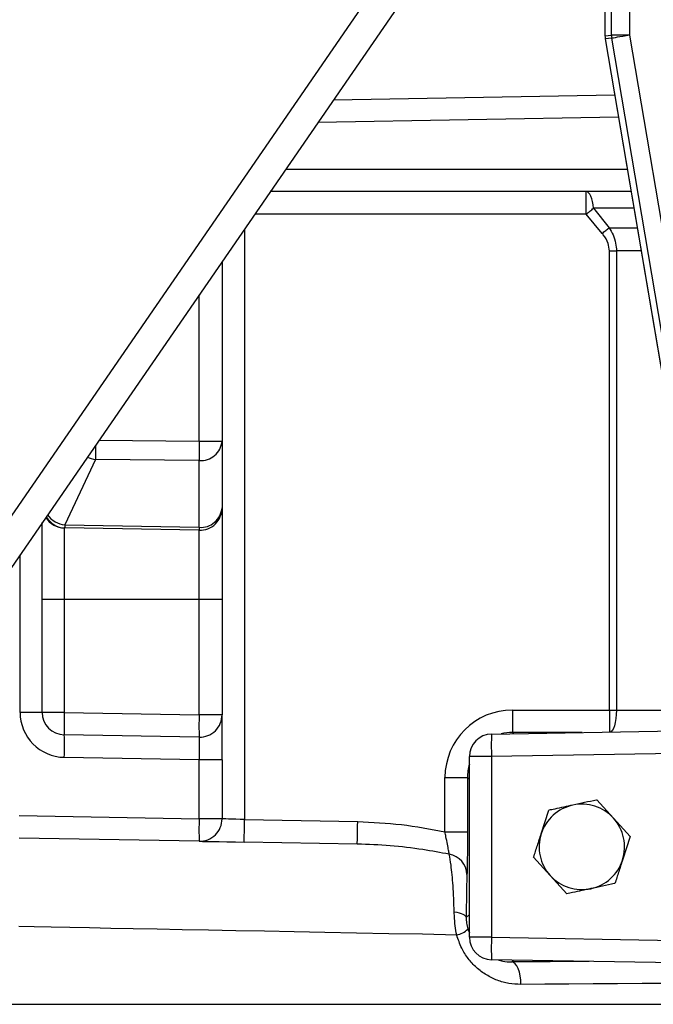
# Model space of a CAD drawing. Header units: millimetres. Extents: x 2363 to 4557, y 1092 to 5762.
# Tile 3 of 26: x 2883 to 3165, y 2422 to 2860. Entities that reach past the tile are written whole.
import ezdxf

# ---------------------------------------------------------------- set-up
doc = ezdxf.new("R2010")
doc.units = ezdxf.units.MM
doc.header["$LTSCALE"] = 2

msp = doc.modelspace()

# ---------------------------------------------------------------- linework, layer by layer
at = {"color": 7, "linetype": 'Continuous', "lineweight": 25}
for p, q in [((3143.04, 2901.87), (3143.04, 2852.57)), ((3143.04, 2901.87), (3143.04, 2852.57)), ((3145.98, 2852.81), (3145.98, 2901.87)), ((3153.97, 2901.87), (3153.97, 2852.81)), ((2772.23, 2483.97), (3054.88, 2894.28)), ((3066.73, 2888.61), (2774.52, 2464.43)), ((3143.04, 2852.57), (3145.98, 2852.81)), ((3143.04, 2852.57), (3143.04, 2852.57)), ((3143.15, 2851.23), (3189.63, 2576.63)), ((3143.15, 2851.23), (3143.16, 2851.23)), ((3146.09, 2851.48), (3143.16, 2851.23)), ((3143.16, 2851.23), (3189.64, 2576.63)), ((3153.97, 2852.81), (3145.98, 2852.81)), ((3171.25, 2702.85), (3146.09, 2851.48)), ((3153.97, 2852.81), (3179.13, 2704.18)), ((3022.31, 2824.13), (3147.37, 2826.31)), ((3154.66, 2783.27), (2994.16, 2783.27)), ((3134.71, 2773.27), (3134.71, 2783.27)), ((3141.8, 2764.66), (3134.71, 2773.27)), ((3137.92, 2775.85), (3144.87, 2767.24)), ((3145.05, 2756.89), (3148.16, 2756.89)), ((3145.05, 2552.74), (3145.05, 2756.89)), ((3148.16, 2756.89), (3148.16, 2552.74)), ((2972.76, 2752.19), (2972.76, 2672.34)), ((2962.58, 2672.34), (2972.76, 2672.34)), ((2972.76, 2672.34), (2972.76, 2642.65)), ((2916.44, 2664.15), (2902.8, 2635.03)), ((2962.58, 2663.68), (2916.44, 2664.15)), ((2962.58, 2633.99), (2962.58, 2663.68)), ((2972.76, 2642.65), (2972.76, 2601.87)), ((2892.76, 2601.87), (2892.76, 2636.06)), ((2902.8, 2633.69), (2902.58, 2633.7)), ((2902.58, 2633.7), (2902.58, 2601.87)), ((2902.8, 2635.03), (2962.58, 2633.99)), ((2962.58, 2632.65), (2902.8, 2633.69)), ((2962.58, 2601.87), (2962.58, 2632.65)), ((2902.58, 2601.87), (2892.76, 2601.87)), ((2892.76, 2551.7), (2892.76, 2601.87)), ((2962.58, 2601.87), (2902.58, 2601.87)), ((2902.58, 2601.87), (2902.58, 2551.7)), ((2972.76, 2601.87), (2962.58, 2601.87)), ((2962.58, 2550.65), (2962.58, 2601.87)), ((2972.76, 2601.87), (2972.76, 2550.65)), ((3101.88, 2552.74), (3101.88, 2542.75)), ((3101.88, 2552.74), (3145.05, 2552.74)), ((3145.05, 2552.74), (3148.16, 2552.74)), ((2892.76, 2551.7), (2882.93, 2551.7)), ((2902.58, 2551.7), (2892.76, 2551.7)), ((2902.58, 2551.7), (2962.58, 2550.65)), ((2972.76, 2550.65), (2962.58, 2550.65)), ((2972.76, 2530.65), (2972.76, 2550.65)), ((3092.58, 2542.04), (3206.63, 2544.03)), ((2962.58, 2540.65), (2902.58, 2541.7)), ((2962.58, 2530.65), (2902.58, 2531.7)), ((3082.76, 2451.7), (3082.76, 2532.04)), ((3092.58, 2532.04), (3082.76, 2532.04)), ((3217, 2534.21), (3092.58, 2532.04)), ((3092.58, 2532.04), (3092.58, 2451.7)), ((2972.76, 2530.65), (2962.58, 2530.65)), ((2962.58, 2504.37), (2962.58, 2530.65)), ((2972.76, 2530.65), (2972.76, 2504.37)), ((3071.88, 2498.53), (3071.88, 2522.75)), ((3071.88, 2522.75), (3081.88, 2522.75)), ((3081.88, 2522.75), (3081.88, 2498.53)), ((3082.76, 2521.87), (3081.88, 2522.75)), ((3146.84, 2504.62), (3139.48, 2512.75)), ((2882.58, 2505.76), (2962.58, 2504.37)), ((3114.67, 2497.7), (3118.03, 2508.14)), ((3154.2, 2496.48), (3146.84, 2504.62)), ((2972.76, 2504.37), (2962.58, 2504.37)), ((2982.76, 2504.02), (3033.06, 2503.14)), ((3071.88, 2498.53), (3081.88, 2498.53)), ((3154.2, 2496.48), (3150.84, 2486.04)), ((2962.58, 2494.37), (2882.58, 2495.76)), ((3032.89, 2493.14), (2982.58, 2494.02)), ((3111.31, 2487.26), (3118.67, 2479.12)), ((3118.67, 2479.12), (3126.03, 2470.99)), ((3081.34, 2460.46), (3082.76, 2461.87)), ((3082.01, 2455.28), (3082.76, 2453.62)), ((3092.58, 2451.7), (3082.76, 2451.7)), ((3092.58, 2451.7), (3282.76, 2448.38)), ((3282.76, 2438.38), (3092.58, 2441.7))]:
    msp.add_line(p, q, dxfattribs=at)
at = {"color": 8, "linetype": 'Continuous', "lineweight": 25}
for p, q in [((3149.06, 2816.35), (3015.34, 2814.01)), ((3001.05, 2793.27), (3152.96, 2793.27)), ((3134.71, 2773.27), (2987.27, 2773.27)), ((3155.91, 2775.85), (3137.92, 2775.85)), ((2982.76, 2766.71), (2982.76, 2504.02)), ((3144.87, 2767.24), (3157.37, 2767.24)), ((3159.12, 2756.89), (3148.16, 2756.89)), ((2962.58, 2672.34), (2962.58, 2737.42)), ((2918.06, 2672.79), (2962.58, 2672.34)), ((2882.93, 2551.7), (2882.93, 2621.8)), ((3145.05, 2552.74), (3145.05, 2542.96)), ((3101.88, 2542.75), (3102.41, 2542.21)), ((3132.93, 2542.75), (3101.88, 2542.75)), ((3102.41, 2441.53), (3101.58, 2440.7)), ((2850.76, 2421.87), (3714.76, 2421.87))]:
    msp.add_line(p, q, dxfattribs=at)
at = {"color": 7, "linetype": 'Continuous', "lineweight": 25, "flags": 128}
for points in [[(3153.97, 2852.81), (3152.47, 2852.56), (3151.02, 2852.31), (3149.68, 2852.09), (3148.49, 2851.89), (3147.51, 2851.72), (3146.77, 2851.59), (3146.29, 2851.51), (3146.09, 2851.48)], [(3137.92, 2775.85), (3137.73, 2777.39), (3137.47, 2778.82), (3137.13, 2780.1), (3136.73, 2781.2), (3136.27, 2782.09), (3135.78, 2782.74), (3135.25, 2783.13), (3134.71, 2783.27)], [(3134.71, 2773.27), (3135.12, 2773.6), (3135.53, 2773.93), (3135.94, 2774.26), (3136.35, 2774.59), (3136.75, 2774.91), (3137.15, 2775.23), (3137.54, 2775.55), (3137.92, 2775.85)], [(3141.8, 2764.66), (3142.19, 2764.99), (3142.59, 2765.32), (3142.98, 2765.65), (3143.37, 2765.98), (3143.75, 2766.3), (3144.13, 2766.62), (3144.51, 2766.94), (3144.87, 2767.24)], [(2982.76, 2504.02), (2980.8, 2504.09), (2978.93, 2504.15), (2977.2, 2504.21), (2975.68, 2504.26), (2974.44, 2504.31), (2973.52, 2504.34), (2972.95, 2504.36), (2972.76, 2504.37)], [(2982.58, 2494.02), (2982.58, 2494.21), (2982.59, 2494.78), (2982.61, 2495.7), (2982.63, 2496.95), (2982.66, 2498.46), (2982.69, 2500.19), (2982.72, 2502.07), (2982.76, 2504.02)], [(3032.89, 2493.14), (3032.89, 2493.33), (3032.9, 2493.9), (3032.92, 2494.83), (3032.94, 2496.07), (3032.96, 2497.58), (3032.99, 2499.31), (3033.03, 2501.19), (3033.06, 2503.14)], [(2962.58, 2494.37), (2962.96, 2494.36), (2964.1, 2494.34), (2965.95, 2494.31), (2968.44, 2494.27), (2971.47, 2494.21), (2974.93, 2494.15), (2978.68, 2494.09), (2982.58, 2494.02)], [(3075.99, 2463.04), (3077.13, 2462.83), (3078.17, 2462.57), (3079.08, 2462.28), (3079.86, 2461.96), (3080.48, 2461.61), (3080.94, 2461.23), (3081.23, 2460.85), (3081.34, 2460.46)], [(3105.68, 2430.7), (3105.59, 2432.63), (3105.35, 2434.49), (3104.97, 2436.21), (3104.46, 2437.72), (3103.84, 2438.96), (3103.14, 2439.89), (3102.37, 2440.48), (3101.58, 2440.7)]]:
    msp.add_lwpolyline(points, dxfattribs=at)
at = {"color": 8, "linetype": 'Continuous', "lineweight": 25, "flags": 128}
for points in [[(3148.16, 2552.74), (3148.09, 2550.81), (3147.91, 2548.96), (3147.62, 2547.24), (3147.23, 2545.73), (3146.76, 2544.49), (3146.23, 2543.55), (3145.65, 2542.97)], [(3077.11, 2452.69), (3061.87, 2452.99), (3046.99, 2453.27), (3032.49, 2453.55), (3018.41, 2453.81), (3004.77, 2454.07), (2991.58, 2454.33), (2978.87, 2454.57), (2966.66, 2454.8), (2954.98, 2455.02), (2943.83, 2455.24), (2933.24, 2455.44), (2923.22, 2455.63), (2913.8, 2455.81), (2904.99, 2455.98), (2896.8, 2456.13), (2889.24, 2456.28), (2882.33, 2456.41)]]:
    msp.add_lwpolyline(points, dxfattribs=at)
at = {"color": 7, "linetype": 'Continuous', "lineweight": 25}
for centre, radius, start, end in [((3151.04, 2852.57), 8, 180, 189.6078), ((3151.05, 2852.57), 8, 180.0066, 189.602), ((3153.98, 2852.81), 8, 180.0055, 189.6032), ((3298.41, 2668.01), 335.85, 179.2614, 180.7386), ((2963.35, 2673.08), 9.43, 265.2899, 355.5081), ((2963.35, 2643.39), 9.43, 265.2899, 355.5081), ((2962.76, 2642.65), 10, 269, 0), ((2902.76, 2643.7), 10, 212.4544, 269), ((2931.92, 2634.36), 29.12, 178.6824, 181.3176), ((2991.54, 2633.32), 28.96, 178.6748, 181.3252), ((2902.93, 2551.7), 20, 180, 269), ((2902.76, 2551.7), 10, 180, 269), ((3045.81, 2546.7), 143.32, 178.001, 181.999), ((3105.81, 2545.65), 143.32, 178.001, 181.999), ((2962.76, 2550.65), 10, 269, 0), ((2759.28, 2536.7), 143.39, 358.002, 1.998), ((3092.76, 2532.04), 10, 91, 180), ((3235.85, 2537.04), 143.36, 178.0015, 181.9985), ((3132.76, 2491.87), 19, 102.142, 162.142), ((3132.76, 2491.87), 19, 42.142, 102.142), ((3132.76, 2491.87), 19, 342.142, 42.142), ((3105.8, 2499.37), 143.31, 178.0009, 181.9991), ((2962.76, 2504.37), 10, 269, 0), ((3132.76, 2491.87), 19, 162.142, 222.142), ((3072.15, 2479.23), 9.52, 2.2095, 80.1138), ((3132.76, 2491.87), 19, 282.142, 342.142), ((3132.76, 2491.87), 19, 222.142, 282.142), ((3075.45, 2461.78), 9.24, 280.367, 315.2386), ((3092.76, 2451.7), 10, 180, 269), ((3235.83, 2446.7), 143.34, 178.0013, 181.9987)]:
    msp.add_arc(centre, radius, start, end, dxfattribs=at)
at = {"color": 8, "linetype": 'Continuous', "lineweight": 25}
for centre, radius, start, end in [((3214.09, 2668.19), 297.67, 179.5701, 180.7773), ((2917.99, 2675.73), 11.69, 243.9085, 262.3754), ((2903.05, 2643.31), 9.62, 208.4797, 268.5548), ((2904.27, 2646.45), 11.51, 217.2591, 262.6543)]:
    msp.add_arc(centre, radius, start, end, dxfattribs=at)
at = {"color": 7, "linetype": 'Continuous', "lineweight": 25}
for centre, major_axis, ratio, start_param, end_param in [((3101.89, 2522.74), (21.22, -21.22), 0.999695, 2.356347, 3.926839), ((2962.76, 2530.65), (-0.17, 10), 0.017429, 6.282577, 7.853068), ((3282.76, 2423.66), (432, 0), 0.017859, 1.14846, 1.993133)]:
    msp.add_ellipse(centre, major_axis=major_axis, ratio=ratio, start_param=start_param, end_param=end_param, dxfattribs=at)
at = {"color": 8, "linetype": 'Continuous', "lineweight": 25}
for centre, major_axis, ratio, start_param, end_param in [((3282.76, 2560.08), (432, 0), 0.017859, 4.395554, 4.518427), ((3101.89, 2522.74), (14.15, -14.15), 0.999391, 2.356347, 2.607913), ((3101.89, 2522.74), (14.15, -14.15), 0.999391, 3.629702, 3.926839), ((3282.76, 2433.66), (442, 0), 0.017455, 1.909239, 1.993133)]:
    msp.add_ellipse(centre, major_axis=major_axis, ratio=ratio, start_param=start_param, end_param=end_param, dxfattribs=at)
at = {"color": 7, "linetype": 'Continuous', "lineweight": 25}
for points, knots in [([(3145.05, 2756.89), (3144.92, 2758.03), (3144.62, 2760.66), (3143.03, 2763.15), (3141.95, 2764.48), (3141.8, 2764.66)], [0, 0, 0, 0, 0.398231, 0.918412, 1, 1, 1, 1]), ([(3144.87, 2767.24), (3145.49, 2766.18), (3146.75, 2764.02), (3147.93, 2760.49), (3148.09, 2758.06), (3148.16, 2756.89)], [0, 0, 0, 0, 0.336079, 0.682614, 1, 1, 1, 1]), ([(3128.76, 2510.45), (3126.05, 2509.86), (3122.46, 2509.09), (3118.91, 2508.33), (3118.03, 2508.14)], [0, 0, 0, 0, 0.751883, 1, 1, 1, 1]), ([(3139.48, 2512.75), (3139.38, 2512.73), (3135.84, 2511.97), (3132.25, 2511.2), (3128.76, 2510.45)], [0, 0, 0, 0, 0.029873, 1, 1, 1, 1]), ([(3033.06, 2503.14), (3039.55, 2502.84), (3052.61, 2502.25), (3065.44, 2499.77), (3071.88, 2498.53)], [0, 0, 0, 0, 0.497555, 1, 1, 1, 1]), ([(3073.79, 2488.61), (3073.69, 2489.16), (3073.51, 2490.27), (3072.96, 2493.07), (3072.4, 2495.92), (3072.02, 2497.81), (3071.88, 2498.53)], [0, 0, 0, 0, 0.268911, 0.537034, 0.825158, 1, 1, 1, 1]), ([(3081.88, 2498.53), (3081.88, 2496.18), (3081.87, 2491.5), (3081.81, 2485.31), (3081.73, 2481.44), (3081.68, 2480.03), (3081.66, 2479.6)], [0, 0, 0, 0, 0.292469, 0.585046, 0.87428, 1, 1, 1, 1]), ([(3111.31, 2487.26), (3111.87, 2489), (3112.43, 2490.74), (3113.55, 2494.22), (3114.11, 2495.96), (3114.67, 2497.7)], [0, 0, 0, 0, 0.5, 0.5, 1, 1, 1, 1]), ([(3073.79, 2488.61), (3069.87, 2489.32), (3061.17, 2490.92), (3047.52, 2492.56), (3037.77, 2492.95), (3032.89, 2493.14)], [0, 0, 0, 0, 0.2897118, 0.6441344, 1, 1, 1, 1]), ([(3075.99, 2463.04), (3075.93, 2465.04), (3075.8, 2469.11), (3075.47, 2474.64), (3075.07, 2479.61), (3074.52, 2484.63), (3074.06, 2487.12), (3073.79, 2488.61)], [0, 0, 0, 0, 0.178815, 0.36279, 0.542668, 0.727124, 1, 1, 1, 1]), ([(3150.84, 2486.04), (3150.28, 2484.3), (3149.72, 2482.56), (3148.6, 2479.08), (3148.04, 2477.34), (3147.48, 2475.6)], [0, 0, 0, 0, 0.5, 0.5, 1, 1, 1, 1]), ([(3081.66, 2479.6), (3081.63, 2478.81), (3081.57, 2477.21), (3081.49, 2473.81), (3081.43, 2469.68), (3081.37, 2465.18), (3081.35, 2461.91), (3081.34, 2460.46)], [0, 0, 0, 0, 0.204147, 0.413801, 0.618128, 0.82978, 1, 1, 1, 1]), ([(3147.48, 2475.6), (3147.37, 2475.58), (3143.84, 2474.82), (3140.24, 2474.05), (3136.75, 2473.3)], [0, 0, 0, 0, 0.029874, 1, 1, 1, 1]), ([(3136.75, 2473.3), (3134.05, 2472.71), (3130.45, 2471.94), (3126.91, 2471.18), (3126.03, 2470.99)], [0, 0, 0, 0, 0.751883, 1, 1, 1, 1]), ([(3077.11, 2452.69), (3076.88, 2454.06), (3076.39, 2456.84), (3076.09, 2460.33), (3076.02, 2462.38), (3075.99, 2463.04)], [0, 0, 0, 0, 0.396217, 0.804134, 1, 1, 1, 1]), ([(3081.34, 2460.46), (3081.36, 2459.63), (3081.4, 2457.94), (3081.8, 2456.18), (3082.01, 2455.28)], [0, 0, 0, 0, 0.485207, 1, 1, 1, 1]), ([(3105.68, 2430.7), (3103.89, 2430.79), (3100.3, 2430.95), (3095.1, 2432.43), (3090.22, 2434.81), (3085.84, 2438.05), (3082.14, 2442.1), (3079.02, 2446.93), (3077.77, 2450.71), (3077.11, 2452.69)], [0, 0, 0, 0, 0.142553, 0.285106, 0.427832, 0.570504, 0.708786, 0.84697, 1, 1, 1, 1]), ([(3095.52, 2441.65), (3096.2, 2441.42), (3098.16, 2440.78), (3100.23, 2440.73), (3101.58, 2440.7)], [0, 0, 0, 0, 0.346465, 1, 1, 1, 1])]:
    msp.add_open_spline(points, degree=3, knots=knots, dxfattribs=at)

doc.saveas('drawing.dxf')
